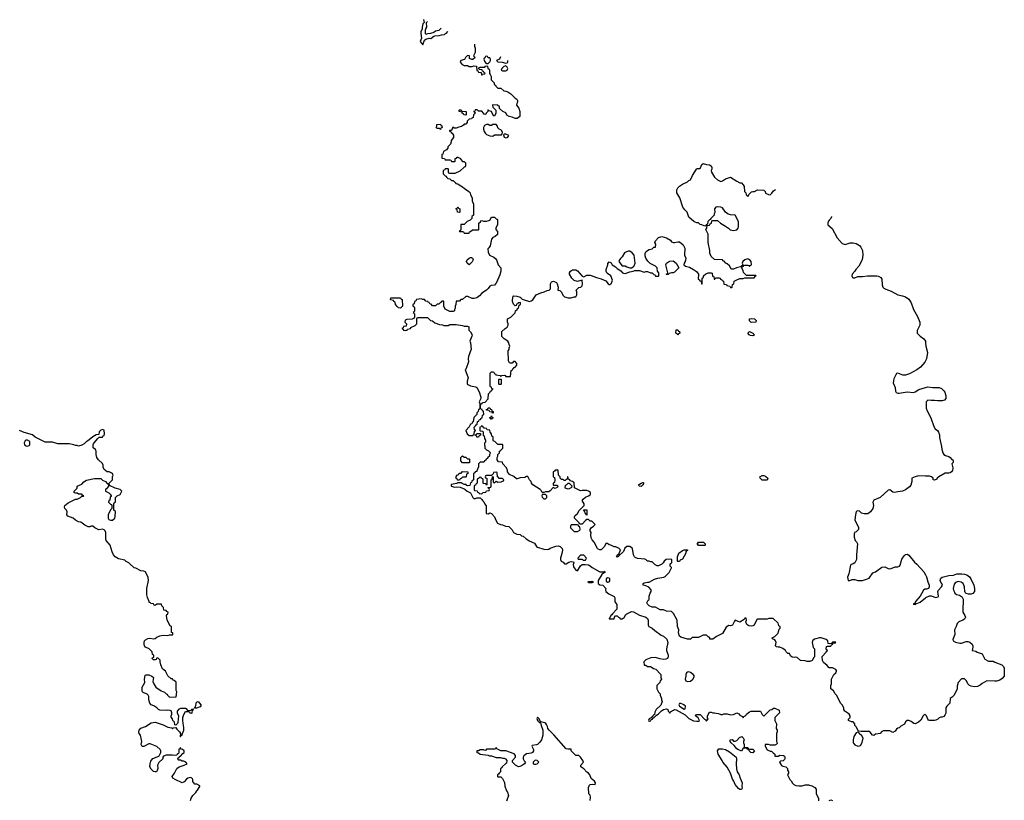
# Model space of a CAD drawing. Header units: inches. Extents: x 1980008 to 2252673, y 74414 to 260562.
# Tile 157 of 228: x 2148631 to 2160988, y 225611 to 235404. Entities that reach past the tile are written whole.
import ezdxf

# ---------------------------------------------------------------- set-up
doc = ezdxf.new("R2010")
doc.units = ezdxf.units.IN
doc.header["$MEASUREMENT"] = 0
for name, color, linetype in [('C1242', 7, 'Continuous'), ('C1243', 7, 'Continuous'), ('C1252', 7, 'Continuous'), ('C1253', 7, 'Continuous'), ('C1262', 7, 'Continuous'), ('C1263', 7, 'Continuous')]:
    doc.layers.add(name, color=color, linetype=linetype)

msp = doc.modelspace()

# ---------------------------------------------------------------- linework, layer by layer
at = {"layer": 'C1242', "color": 5, "elevation": 60}
msp.add_lwpolyline([(2150000, 228588), (2149966, 228606), (2149950, 228622), (2149870, 228641), (2149830, 228665), (2149810, 228692), (2149791, 228730), (2149766, 228810), (2149718, 228870), (2149712, 228890), (2149711, 228970), (2149702, 228990), (2149690, 229002), (2149670, 229011), (2149625, 229005), (2149574, 229030), (2149550, 229052), (2149528, 229052), (2149510, 229042), (2149490, 229042), (2149450, 229062), (2149399, 229099), (2149370, 229106), (2149330, 229126), (2149302, 229150), (2149234, 229174), (2149221, 229190), (2149225, 229230), (2149218, 229250), (2149198, 229270), (2149191, 229290), (2149198, 229310), (2149237, 229343), (2149330, 229389), (2149354, 229390), (2149394, 229410), (2149410, 229426), (2149430, 229426), (2149434, 229430), (2149418, 229438), (2149411, 229451), (2149370, 229452), (2149350, 229462), (2149330, 229462), (2149314, 229470), (2149314, 229490), (2149352, 229528), (2149354, 229550), (2149410, 229578), (2149435, 229605), (2149470, 229629), (2149570, 229648), (2149647, 229647), (2149668, 229628), (2149706, 229610), (2149727, 229587), (2149742, 229582), (2149746, 229550), (2149720, 229520), (2149706, 229510), (2149706, 229490), (2149750, 229468), (2149768, 229450), (2149778, 229430), (2149778, 229422), (2149768, 229412), (2149762, 229378), (2149748, 229370), (2149746, 229350), (2149770, 229326), (2149782, 229322), (2149786, 229310), (2149786, 229270), (2149770, 229254), (2149741, 229190), (2149741, 229150), (2149750, 229135), (2149770, 229124), (2149794, 229126), (2149825, 229150), (2149831, 229170), (2149832, 229232), (2149814, 229250), (2149814, 229330), (2149818, 229342), (2149834, 229350), (2149834, 229410), (2149854, 229430), (2149890, 229446), (2149911, 229490), (2149890, 229511), (2149830, 229526), (2149758, 229558), (2149754, 229590), (2149794, 229630), (2149794, 229670), (2149802, 229690), (2149800, 229700), (2149794, 229710), (2149754, 229730), (2149730, 229732), (2149710, 229742), (2149690, 229762), (2149678, 229790), (2149677, 229817), (2149670, 229834), (2149620, 229880), (2149598, 229910), (2149591, 229950), (2149591, 229991), (2149587, 230000)], dxfattribs=at)
at = {"layer": 'C1243', "color": 5, "elevation": 60}
msp.add_lwpolyline([(2149587, 230000), (2149582, 230010), (2149552, 230032), (2149551, 230070), (2149557, 230083), (2149564, 230096), (2149610, 230148), (2149630, 230166), (2149672, 230168), (2149678, 230182), (2149690, 230186), (2149694, 230210), (2149690, 230254), (2149670, 230262), (2149650, 230254), (2149630, 230234), (2149622, 230198), (2149590, 230194), (2149550, 230171), (2149483, 230117), (2149469, 230111), (2149438, 230082), (2149410, 230065), (2149370, 230052), (2149350, 230062), (2149330, 230062), (2149311, 230071), (2149250, 230082), (2149110, 230082), (2149044, 230104), (2148950, 230105), (2148826, 230166), (2148790, 230196), (2148685, 230225), (2148630, 230252)], dxfattribs=at)
msp.add_lwpolyline([(2148730, 230128), (2148710, 230128), (2148700, 230120), (2148685, 230095), (2148692, 230070), (2148710, 230058), (2148730, 230052), (2148750, 230062), (2148758, 230070), (2148758, 230110)], close=True, dxfattribs=at)
at = {"layer": 'C1252', "color": 5, "elevation": 60}
for points in [[(2154507, 230000), (2154516, 229996), (2154536, 229976), (2154536, 229964), (2154526, 229950), (2154526, 229930), (2154507, 229913), (2154502, 229898), (2154486, 229890), (2154482, 229878), (2154466, 229870), (2154462, 229858), (2154450, 229854), (2154410, 229854), (2154388, 229832), (2154387, 229793), (2154366, 229746), (2154366, 229734), (2154348, 229732), (2154342, 229718), (2154326, 229710), (2154326, 229630), (2154307, 229613), (2154302, 229598), (2154287, 229593), (2154282, 229558), (2154250, 229554), (2154238, 229558), (2154233, 229573), (2154210, 229574), (2154184, 229584), (2154170, 229594), (2154130, 229594), (2154116, 229584), (2154047, 229573), (2154046, 229550), (2154090, 229538), (2154110, 229542), (2154160, 229540), (2154216, 229516), (2154246, 229490), (2154288, 229468), (2154318, 229410), (2154330, 229398), (2154350, 229398), (2154370, 229406), (2154410, 229406), (2154430, 229386), (2154438, 229370), (2154455, 229355), (2154470, 229326), (2154487, 229307), (2154487, 229207), (2154510, 229206), (2154530, 229218), (2154550, 229208), (2154590, 229166), (2154605, 229125), (2154629, 229089), (2154666, 229070), (2154690, 229068), (2154728, 229048), (2154770, 229046), (2154810, 229006), (2154829, 228969), (2154868, 228948), (2154910, 228946), (2154928, 228928), (2154950, 228926), (2154989, 228889), (2155010, 228878), (2155024, 228864), (2155090, 228838), (2155116, 228796), (2155128, 228788), (2155210, 228762), (2155250, 228758), (2155270, 228762), (2155290, 228775), (2155360, 228800), (2155390, 228802), (2155414, 228794), (2155438, 228770), (2155442, 228750), (2155435, 228705), (2155418, 228650), (2155418, 228630), (2155426, 228610), (2155450, 228598), (2155470, 228578), (2155490, 228578), (2155522, 228598), (2155550, 228608), (2155582, 228602), (2155586, 228590), (2155578, 228570), (2155580, 228540), (2155610, 228498), (2155631, 228489), (2155667, 228553), (2155690, 228569), (2155729, 228569), (2155770, 228564), (2155790, 228554), (2155815, 228530), (2155910, 228477), (2155945, 228475), (2155962, 228478), (2155970, 228486), (2155976, 228476), (2155975, 228470), (2155958, 228462), (2155938, 228442), (2155889, 228370), (2155889, 228330), (2155910, 228314), (2155950, 228308), (2155988, 228270), (2155982, 228250), (2155988, 228230), (2156023, 228203), (2156090, 228166), (2156098, 228150), (2156100, 228100), (2156127, 228067), (2156126, 228010), (2156070, 227952), (2156062, 227938), (2156048, 227930), (2156038, 227902), (2156028, 227890), (2156030, 227886), (2156093, 227887), (2156094, 227910), (2156110, 227926), (2156130, 227926), (2156147, 227907), (2156162, 227902), (2156168, 227888), (2156190, 227888), (2156217, 227903), (2156240, 227940), (2156251, 227949), (2156310, 227978), (2156336, 227976), (2156410, 227935), (2156490, 227908), (2156508, 227890), (2156518, 227870), (2156518, 227810), (2156526, 227790), (2156570, 227769), (2156600, 227740), (2156683, 227683), (2156709, 227670), (2156752, 227632), (2156765, 227590), (2156749, 227510), (2156749, 227490), (2156769, 227430), (2156769, 227410), (2156759, 227390), (2156740, 227380), (2156710, 227377), (2156665, 227385), (2156610, 227402), (2156550, 227398), (2156490, 227374), (2156466, 227350), (2156467, 227307), (2156490, 227306), (2156508, 227288), (2156548, 227288), (2156570, 227278), (2156585, 227265), (2156614, 227254), (2156675, 227195), (2156678, 227190), (2156678, 227150), (2156686, 227130), (2156682, 227118), (2156668, 227112), (2156666, 227090), (2156628, 227052), (2156628, 227010), (2156648, 226968), (2156667, 226947), (2156668, 226928), (2156687, 226887), (2156687, 226873), (2156695, 226850), (2156676, 226804), (2156618, 226750), (2156603, 226717), (2156596, 226684), (2156583, 226677), (2156576, 226664), (2156570, 226662), (2156556, 226644), (2156529, 226631), (2156522, 226610), (2156525, 226605), (2156530, 226602), (2156550, 226609), (2156557, 226623), (2156571, 226630), (2156578, 226642), (2156592, 226650), (2156621, 226679), (2156642, 226690), (2156686, 226734), (2156710, 226749), (2156750, 226758), (2156766, 226750), (2156768, 226728), (2156782, 226722), (2156790, 226706), (2156798, 226722), (2156837, 226743), (2156850, 226749), (2156870, 226744), (2156983, 226683), (2157030, 226639), (2157089, 226609), (2157130, 226602), (2157150, 226602), (2157162, 226610), (2157144, 226644), (2157114, 226670), (2157118, 226682), (2157130, 226686), (2157170, 226686), (2157227, 226627), (2157242, 226622), (2157246, 226606), (2157250, 226606), (2157258, 226622), (2157272, 226628), (2157262, 226642), (2157262, 226670), (2157290, 226718), (2157310, 226718), (2157329, 226709), (2157350, 226709), (2157370, 226702), (2157400, 226700), (2157430, 226686), (2157450, 226686), (2157470, 226695), (2157510, 226695), (2157550, 226682), (2157590, 226688), (2157630, 226708), (2157655, 226695), (2157670, 226678), (2157702, 226662), (2157710, 226646), (2157718, 226662), (2157744, 226676), (2157752, 226690), (2157790, 226722), (2157810, 226729), (2157927, 226727), (2157950, 226686), (2157970, 226668), (2158050, 226746), (2158070, 226748), (2158093, 226767), (2158110, 226768), (2158162, 226742), (2158166, 226710), (2158106, 226650), (2158108, 226610), (2158128, 226570), (2158126, 226510), (2158138, 226490), (2158138, 226470), (2158128, 226450), (2158128, 226350), (2158138, 226330), (2158136, 226324), (2158126, 226310), (2158110, 226302), (2158050, 226302), (2158030, 226312), (2157988, 226312), (2157986, 226290), (2158010, 226246), (2158048, 226228), (2158067, 226227), (2158088, 226208), (2158106, 226190), (2158110, 226166), (2158150, 226166), (2158170, 226178), (2158215, 226175), (2158230, 226166), (2158235, 226150), (2158235, 226130), (2158230, 226122), (2158214, 226106), (2158180, 226100), (2158168, 226090), (2158190, 226048), (2158210, 226038), (2158246, 226030), (2158266, 226010), (2158266, 225990), (2158278, 225970), (2158278, 225950), (2158268, 225930), (2158298, 225870), (2158315, 225855), (2158330, 225826), (2158346, 225810), (2158370, 225798), (2158410, 225794), (2158450, 225794), (2158490, 225804), (2158530, 225804), (2158573, 225793), (2158608, 225770), (2158626, 225750), (2158626, 225690), (2158643, 225663), (2158654, 225634), (2158654, 225606)], [(2160000, 226682), (2159990, 226692), (2159970, 226672), (2159942, 226618), (2159910, 226591), (2159870, 226572), (2159853, 226573), (2159820, 226600), (2159790, 226612), (2159770, 226612), (2159750, 226594), (2159735, 226565), (2159690, 226542), (2159670, 226522), (2159650, 226514), (2159636, 226504), (2159620, 226480), (2159590, 226462), (2159550, 226482), (2159470, 226482), (2159450, 226474), (2159429, 226451), (2159404, 226444), (2159370, 226442), (2159350, 226422), (2159334, 226430), (2159304, 226464), (2159290, 226472), (2159193, 226473), (2159158, 226478), (2159130, 226534), (2159114, 226550), (2159112, 226570), (2159090, 226594), (2159070, 226594), (2159034, 226610), (2159034, 226630), (2159054, 226650), (2159052, 226672), (2159042, 226690), (2159025, 226705), (2158985, 226730), (2158972, 226750), (2158972, 226770), (2158952, 226810), (2158932, 226830), (2158885, 226925), (2158866, 226946), (2158844, 226984), (2158812, 227010), (2158812, 227050), (2158818, 227070), (2158818, 227130), (2158850, 227188), (2158874, 227210), (2158882, 227230), (2158880, 227240), (2158874, 227250), (2158830, 227272), (2158790, 227274), (2158764, 227304), (2158720, 227340), (2158705, 227365), (2158704, 227416), (2158754, 227470), (2158758, 227482), (2158774, 227490), (2158758, 227498), (2158754, 227510), (2158758, 227542), (2158770, 227546), (2158810, 227546), (2158818, 227562), (2158834, 227570), (2158838, 227582), (2158870, 227588), (2158873, 227593), (2158833, 227593), (2158826, 227590), (2158822, 227578), (2158790, 227574), (2158778, 227578), (2158772, 227610), (2158752, 227630), (2158690, 227651), (2158670, 227651), (2158607, 227633), (2158582, 227610), (2158575, 227590), (2158588, 227528), (2158606, 227510), (2158606, 227410), (2158596, 227404), (2158575, 227365), (2158547, 227353), (2158513, 227353), (2158490, 227362), (2158430, 227365), (2158390, 227402), (2158370, 227405), (2158350, 227401), (2158326, 227406), (2158305, 227425), (2158291, 227451), (2158270, 227454), (2158252, 227472), (2158242, 227490), (2158210, 227516), (2158170, 227531), (2158150, 227531), (2158130, 227538), (2158118, 227550), (2158125, 227590), (2158118, 227610), (2158110, 227622), (2158078, 227638), (2158074, 227650), (2158110, 227666), (2158120, 227680), (2158150, 227706), (2158153, 227727), (2158164, 227756), (2158174, 227770), (2158174, 227790), (2158158, 227798), (2158150, 227834), (2158088, 227892), (2158032, 227892), (2158010, 227882), (2157890, 227882), (2157882, 227878), (2157849, 227810), (2157830, 227799), (2157810, 227795), (2157780, 227800), (2157756, 227816), (2157745, 227850), (2157752, 227872), (2157750, 227894), (2157730, 227894), (2157722, 227878), (2157670, 227845), (2157610, 227872), (2157600, 227860), (2157578, 227810), (2157550, 227798), (2157530, 227802), (2157496, 227784), (2157450, 227702), (2157375, 227665), (2157330, 227632), (2157294, 227634), (2157291, 227651), (2157270, 227662), (2157250, 227682), (2157210, 227682), (2157150, 227654), (2157070, 227652), (2157050, 227634), (2157010, 227634), (2156930, 227658), (2156912, 227670), (2156898, 227710), (2156902, 227750), (2156885, 227790), (2156882, 227870), (2156835, 227955), (2156810, 227978), (2156750, 227982), (2156710, 228002), (2156670, 228002), (2156612, 228032), (2156570, 228032), (2156530, 228052), (2156512, 228070), (2156502, 228090), (2156520, 228120), (2156532, 228130), (2156531, 228170), (2156545, 228210), (2156558, 228230), (2156558, 228250), (2156525, 228285), (2156490, 228302), (2156454, 228310), (2156454, 228330), (2156470, 228338), (2156510, 228348), (2156530, 228348), (2156596, 228384), (2156641, 228399), (2156714, 228410), (2156730, 228418), (2156782, 228470), (2156812, 228528), (2156812, 228532), (2156794, 228550), (2156794, 228570), (2156798, 228582), (2156814, 228590), (2156814, 228630), (2156790, 228638), (2156746, 228630), (2156718, 228610), (2156708, 228590), (2156690, 228572), (2156650, 228552), (2156630, 228552), (2156605, 228565), (2156570, 228602), (2156550, 228602), (2156530, 228612), (2156510, 228612), (2156491, 228631), (2156475, 228635), (2156385, 228645), (2156357, 228657), (2156346, 228666), (2156336, 228690), (2156322, 228770), (2156290, 228794), (2156250, 228794), (2156227, 228773), (2156210, 228734), (2156146, 228674), (2156146, 228670), (2156130, 228662), (2156122, 228670), (2156130, 228686), (2156154, 228706), (2156173, 228753), (2156154, 228770), (2156114, 228790), (2156090, 228792), (2156050, 228812), (2156030, 228814), (2156010, 228834), (2155987, 228833), (2155970, 228794), (2155930, 228754), (2155910, 228754), (2155890, 228762), (2155882, 228770), (2155842, 228850), (2155817, 228877), (2155805, 228905), (2155800, 228940), (2155802, 228970), (2155792, 228990), (2155792, 229010), (2155802, 229030), (2155834, 229050), (2155852, 229070), (2155811, 229111), (2155790, 229114), (2155770, 229134), (2155750, 229134), (2155730, 229122), (2155690, 229074), (2155670, 229074), (2155658, 229078), (2155653, 229093), (2155592, 229150), (2155592, 229170), (2155600, 229180), (2155631, 229209), (2155652, 229248), (2155714, 229310), (2155714, 229330), (2155692, 229370), (2155702, 229390), (2155730, 229415), (2155770, 229429), (2155790, 229442), (2155796, 229450), (2155793, 229473), (2155771, 229491), (2155750, 229496), (2155690, 229498), (2155670, 229492), (2155594, 229530), (2155590, 229594), (2155570, 229612), (2155538, 229618), (2155534, 229630), (2155518, 229638), (2155512, 229672), (2155506, 229670), (2155502, 229638), (2155487, 229633), (2155478, 229622), (2155464, 229624), (2155450, 229634), (2155430, 229634), (2155414, 229650), (2155414, 229670), (2155394, 229690), (2155390, 229754), (2155350, 229754), (2155342, 229738), (2155326, 229730), (2155326, 229670), (2155342, 229662), (2155348, 229630), (2155342, 229598), (2155326, 229590), (2155326, 229570), (2155330, 229566), (2155370, 229566), (2155382, 229562), (2155386, 229550), (2155382, 229538), (2155350, 229522), (2155327, 229533), (2155290, 229492), (2155270, 229482), (2155230, 229482), (2155210, 229474), (2155190, 229474), (2155177, 229497), (2155162, 229510), (2155072, 229570), (2155054, 229590), (2155052, 229610), (2155031, 229631), (2155010, 229674), (2154990, 229672), (2154970, 229662), (2154910, 229658), (2154876, 229644), (2154864, 229644), (2154831, 229671), (2154780, 229700), (2154754, 229730), (2154752, 229750), (2154740, 229780), (2154694, 229830), (2154690, 229852), (2154638, 229858), (2154624, 229884), (2154622, 229910), (2154631, 229929), (2154632, 229950), (2154652, 229970), (2154654, 229990), (2154664, 230000)], [(2160000, 229678), (2159910, 229681), (2159868, 229670), (2159828, 229650), (2159828, 229610), (2159814, 229566), (2159797, 229543), (2159750, 229506), (2159712, 229488), (2159650, 229481), (2159610, 229471), (2159590, 229475), (2159550, 229506), (2159530, 229503), (2159429, 229411), (2159350, 229374), (2159338, 229350), (2159346, 229310), (2159339, 229270), (2159310, 229231), (2159274, 229206), (2159230, 229205), (2159195, 229215), (2159170, 229238), (2159150, 229242), (2159130, 229234), (2159119, 229190), (2159114, 229130), (2159119, 229110), (2159156, 229036), (2159157, 229010), (2159130, 228978), (2159109, 228970), (2159102, 228950), (2159102, 228910), (2159118, 228870), (2159135, 228855), (2159146, 228830), (2159133, 228690), (2159133, 228630), (2159110, 228591), (2159090, 228578), (2159066, 228570), (2159058, 228562), (2159035, 228450), (2159022, 228410), (2159028, 228370), (2159050, 228368), (2159080, 228380), (2159110, 228382), (2159150, 228369), (2159209, 228369), (2159271, 228389), (2159290, 228398), (2159337, 228463), (2159370, 228479), (2159450, 228535), (2159490, 228538), (2159530, 228518), (2159550, 228515), (2159570, 228518), (2159620, 228540), (2159650, 228538), (2159671, 228549), (2159680, 228560), (2159702, 228638), (2159730, 228678), (2159750, 228695), (2159770, 228698), (2159790, 228688), (2159859, 228599), (2159890, 228573), (2159979, 228479), (2160000, 228439)], [(2150774, 225610), (2150784, 225636), (2150802, 225670), (2150842, 225710), (2150852, 225728), (2150864, 225736), (2150890, 225786), (2150890, 225794), (2150852, 225812), (2150830, 225814), (2150805, 225845), (2150805, 225870), (2150800, 225880), (2150792, 225890), (2150776, 225896), (2150742, 225890), (2150724, 225876), (2150697, 225843), (2150670, 225832), (2150582, 225870), (2150552, 225890), (2150545, 225910), (2150572, 225950), (2150602, 226010), (2150631, 226029), (2150694, 226050), (2150734, 226070), (2150714, 226090), (2150690, 226102), (2150670, 226102), (2150650, 226114), (2150630, 226114), (2150614, 226130), (2150618, 226142), (2150633, 226147), (2150638, 226162), (2150650, 226166), (2150680, 226200), (2150694, 226210), (2150694, 226230), (2150674, 226250), (2150654, 226254), (2150654, 226266), (2150646, 226274), (2150642, 226258), (2150628, 226252), (2150627, 226213), (2150622, 226198), (2150606, 226190), (2150602, 226178), (2150570, 226172), (2150550, 226178), (2150470, 226178), (2150436, 226164), (2150428, 226152), (2150428, 226130), (2150375, 226085), (2150362, 226050), (2150365, 226010), (2150357, 225983), (2150346, 225970), (2150330, 225967), (2150310, 225971), (2150280, 226000), (2150262, 226030), (2150267, 226070), (2150278, 226102), (2150284, 226116), (2150303, 226137), (2150376, 226164), (2150382, 226170), (2150402, 226210), (2150402, 226230), (2150392, 226250), (2150350, 226285), (2150270, 226318), (2150250, 226318), (2150190, 226287), (2150167, 226287), (2150156, 226310), (2150163, 226350), (2150161, 226370), (2150146, 226426), (2150131, 226451), (2150128, 226468), (2150131, 226490), (2150150, 226517), (2150210, 226535), (2150279, 226581), (2150330, 226593), (2150430, 226558), (2150488, 226528), (2150542, 226522), (2150550, 226506), (2150558, 226522), (2150590, 226526), (2150603, 226503), (2150638, 226470), (2150648, 226450), (2150646, 226410), (2150650, 226406), (2150658, 226422), (2150670, 226426), (2150672, 226450), (2150692, 226490), (2150692, 226530), (2150685, 226545), (2150678, 226610), (2150678, 226650), (2150690, 226686), (2150710, 226726), (2150750, 226726), (2150762, 226722), (2150767, 226707), (2150790, 226706), (2150794, 226710), (2150798, 226742), (2150814, 226750), (2150814, 226754), (2150792, 226752), (2150786, 226750), (2150782, 226738), (2150750, 226734), (2150738, 226738), (2150734, 226750), (2150710, 226762), (2150650, 226763), (2150626, 226754), (2150609, 226730), (2150609, 226710), (2150624, 226670), (2150615, 226585), (2150610, 226574), (2150590, 226554), (2150578, 226558), (2150574, 226590), (2150554, 226610), (2150550, 226634), (2150533, 226653), (2150532, 226670), (2150541, 226690), (2150541, 226710), (2150530, 226732), (2150519, 226739), (2150490, 226743), (2150470, 226739), (2150390, 226741), (2150372, 226750), (2150351, 226771), (2150315, 226795), (2150282, 226810), (2150262, 226830), (2150251, 226870), (2150251, 226911), (2150242, 226930), (2150230, 226942), (2150182, 226962), (2150170, 226972), (2150166, 226986), (2150168, 227032), (2150202, 227090), (2150198, 227130), (2150204, 227176), (2150210, 227186), (2150250, 227186), (2150290, 227168), (2150308, 227150), (2150303, 227103), (2150315, 227070), (2150338, 227030), (2150406, 226986), (2150449, 226969), (2150470, 226946), (2150482, 226942), (2150486, 226930), (2150510, 226906), (2150594, 226910), (2150602, 226970), (2150594, 226990), (2150593, 227093), (2150570, 227114), (2150558, 227118), (2150550, 227134), (2150530, 227134), (2150490, 227174), (2150462, 227230), (2150442, 227242), (2150422, 227262), (2150402, 227310), (2150392, 227350), (2150392, 227370), (2150370, 227394), (2150347, 227393), (2150342, 227378), (2150330, 227374), (2150310, 227374), (2150294, 227390), (2150298, 227402), (2150313, 227407), (2150314, 227430), (2150298, 227438), (2150292, 227472), (2150254, 227510), (2150210, 227531), (2150196, 227550), (2150191, 227570), (2150191, 227590), (2150199, 227610), (2150210, 227624), (2150238, 227642), (2150265, 227645), (2150310, 227638), (2150330, 227642), (2150350, 227658), (2150390, 227675), (2150430, 227682), (2150490, 227678), (2150510, 227686), (2150550, 227686), (2150554, 227690), (2150553, 227713), (2150538, 227718), (2150534, 227730), (2150534, 227790), (2150518, 227798), (2150482, 227870), (2150474, 227930), (2150478, 227942), (2150492, 227948), (2150494, 227970), (2150478, 227978), (2150470, 227994), (2150438, 227998), (2150434, 228030), (2150414, 228050), (2150410, 228072), (2150350, 228072), (2150330, 228054), (2150318, 228058), (2150310, 228074), (2150278, 228078), (2150274, 228090), (2150254, 228094), (2150254, 228106), (2150234, 228154), (2150227, 228190), (2150225, 228270), (2150246, 228370), (2150245, 228405), (2150210, 228478), (2150190, 228486), (2150150, 228491), (2150090, 228521), (2150067, 228527), (2150010, 228582), (2150000, 228588)], [(2160000, 228260), (2159990, 228259), (2159974, 228246), (2159930, 228171), (2159878, 228110), (2159862, 228078), (2159846, 228070), (2159870, 228068), (2159882, 228078), (2159890, 228078), (2159930, 228098), (2160000, 228151)], [(2155792, 225608), (2155794, 225650), (2155790, 225674), (2155773, 225693), (2155771, 225770), (2155781, 225799), (2155791, 225809), (2155814, 225814), (2155852, 225808), (2155858, 225830), (2155845, 225850), (2155804, 225884), (2155785, 225930), (2155771, 225951), (2155750, 225965), (2155710, 226005), (2155672, 226030), (2155672, 226050), (2155705, 226090), (2155698, 226110), (2155670, 226152), (2155650, 226174), (2155610, 226174), (2155554, 226230), (2155550, 226254), (2155510, 226252), (2155490, 226258), (2155333, 226433), (2155275, 226490), (2155261, 226510), (2155255, 226535), (2155242, 226562), (2155233, 226573), (2155222, 226582), (2155170, 226594), (2155162, 226602), (2155151, 226631), (2155130, 226652), (2155122, 226638), (2155129, 226610), (2155142, 226602), (2155150, 226589), (2155167, 226587), (2155174, 226550), (2155197, 226490), (2155195, 226430), (2155178, 226370), (2155160, 226340), (2155130, 226312), (2155115, 226305), (2155062, 226298), (2155058, 226290), (2155078, 226250), (2155078, 226230), (2155068, 226212), (2155050, 226202), (2154990, 226192), (2154958, 226170), (2154948, 226150), (2154949, 226130), (2154964, 226104), (2154978, 226090), (2154968, 226070), (2154930, 226042), (2154907, 226033), (2154890, 226032), (2154852, 226052), (2154814, 226090), (2154814, 226110), (2154852, 226150), (2154852, 226172), (2154835, 226195), (2154730, 226232), (2154670, 226232), (2154618, 226258), (2154610, 226274), (2154602, 226258), (2154590, 226254), (2154490, 226254), (2154482, 226238), (2154470, 226234), (2154450, 226242), (2154410, 226242), (2154390, 226232), (2154366, 226230), (2154366, 226210), (2154390, 226208), (2154410, 226189), (2154510, 226178), (2154529, 226169), (2154553, 226167), (2154609, 226149), (2154667, 226147), (2154690, 226138), (2154710, 226138), (2154726, 226130), (2154746, 226110), (2154742, 226078), (2154730, 226074), (2154686, 226030), (2154682, 226018), (2154666, 226010), (2154666, 225970), (2154647, 225953), (2154642, 225938), (2154626, 225930), (2154626, 225910), (2154630, 225906), (2154670, 225906), (2154690, 225886), (2154716, 225836), (2154718, 225790), (2154742, 225730), (2154753, 225713), (2154764, 225670), (2154741, 225599)], [(2158790, 225608), (2158810, 225615), (2158830, 225608)]]:
    msp.add_lwpolyline(points, dxfattribs=at)
for points in [[(2154210, 229914), (2154230, 229914), (2154250, 229894), (2154270, 229894), (2154274, 229890), (2154274, 229850), (2154270, 229846), (2154190, 229846), (2154168, 229868), (2154168, 229912), (2154190, 229934)], [(2154150, 229626), (2154127, 229627), (2154122, 229642), (2154110, 229646), (2154107, 229673), (2154127, 229693), (2154142, 229698), (2154147, 229713), (2154170, 229714), (2154190, 229734), (2154253, 229733), (2154254, 229710), (2154238, 229702), (2154234, 229670), (2154230, 229666), (2154190, 229666), (2154170, 229646), (2154158, 229642)], [(2154610, 229726), (2154578, 229722), (2154573, 229707), (2154554, 229686), (2154490, 229686), (2154478, 229682), (2154474, 229670), (2154478, 229658), (2154494, 229650), (2154494, 229570), (2154490, 229566), (2154482, 229582), (2154450, 229586), (2154446, 229590), (2154446, 229630), (2154442, 229642), (2154427, 229647), (2154422, 229662), (2154410, 229666), (2154398, 229662), (2154393, 229647), (2154378, 229642), (2154374, 229630), (2154374, 229590), (2154358, 229582), (2154350, 229566), (2154338, 229562), (2154334, 229550), (2154334, 229510), (2154338, 229498), (2154373, 229493), (2154378, 229478), (2154393, 229473), (2154398, 229458), (2154430, 229454), (2154448, 229472), (2154482, 229478), (2154490, 229494), (2154522, 229498), (2154526, 229510), (2154522, 229522), (2154506, 229530), (2154510, 229534), (2154542, 229538), (2154546, 229550), (2154546, 229630), (2154562, 229638), (2154566, 229674), (2154574, 229670), (2154574, 229610), (2154578, 229598), (2154590, 229594), (2154610, 229614), (2154630, 229602), (2154675, 229605), (2154702, 229618), (2154706, 229630), (2154690, 229646), (2154650, 229646), (2154642, 229662), (2154627, 229667), (2154622, 229722)], [(2158010, 229629), (2157949, 229629), (2157922, 229650), (2157918, 229670), (2157950, 229685), (2157970, 229685), (2157990, 229678), (2158022, 229650)], [(2155530, 229586), (2155510, 229586), (2155490, 229566), (2155478, 229562), (2155474, 229530), (2155510, 229518), (2155530, 229522), (2155562, 229538), (2155566, 229550)], [(2156430, 229549), (2156406, 229550), (2156398, 229570), (2156430, 229591), (2156450, 229598), (2156456, 229596), (2156462, 229590), (2156452, 229570)], [(2155230, 229446), (2155190, 229446), (2155182, 229430), (2155190, 229414), (2155210, 229394), (2155230, 229394), (2155246, 229410), (2155246, 229430)], [(2155750, 229186), (2155742, 229202), (2155730, 229206), (2155718, 229238), (2155707, 229253), (2155750, 229254)], [(2155627, 229067), (2155550, 229066), (2155542, 229050), (2155542, 229030), (2155590, 228985), (2155630, 228982), (2155662, 228998), (2155666, 229010), (2155662, 229042), (2155646, 229050), (2155642, 229062)], [(2156890, 228606), (2156886, 228610), (2156887, 228667), (2156904, 228710), (2156950, 228745), (2156972, 228752), (2157013, 228753), (2157010, 228746), (2156998, 228742), (2156992, 228728), (2156991, 228710), (2156950, 228638), (2156918, 228622), (2156910, 228608)], [(2157150, 228808), (2157142, 228822), (2157128, 228830), (2157142, 228838), (2157149, 228851), (2157211, 228851), (2157234, 228830), (2157234, 228810), (2157230, 228808)], [(2155710, 228686), (2155670, 228686), (2155634, 228650), (2155638, 228638), (2155650, 228634), (2155690, 228634), (2155704, 228624), (2155730, 228622), (2155746, 228650)], [(2156010, 228401), (2155991, 228390), (2155990, 228362), (2156010, 228347), (2156029, 228351), (2156037, 228363), (2156039, 228390), (2156030, 228399)], [(2155770, 228338), (2155764, 228350), (2155770, 228356), (2155810, 228362), (2155830, 228352), (2155830, 228349), (2155810, 228338)], [(2157030, 227223), (2157010, 227219), (2156999, 227210), (2156991, 227190), (2156991, 227170), (2156981, 227130), (2156992, 227110), (2157010, 227101), (2157050, 227106), (2157078, 227130), (2157098, 227170), (2157082, 227190), (2157050, 227216)], [(2150826, 226766), (2150826, 226770), (2150836, 226784), (2150850, 226842), (2150870, 226852), (2150905, 226810), (2150904, 226796), (2150896, 226784), (2150850, 226768)], [(2156930, 226826), (2156910, 226826), (2156902, 226810), (2156912, 226790), (2156970, 226754), (2156982, 226758), (2156986, 226790), (2156966, 226810), (2156950, 226818)], [(2157830, 226208), (2157808, 226210), (2157786, 226230), (2157782, 226242), (2157766, 226250), (2157762, 226262), (2157750, 226266), (2157710, 226266), (2157690, 226226), (2157675, 226235), (2157650, 226242), (2157630, 226255), (2157597, 226297), (2157558, 226330), (2157548, 226350), (2157546, 226370), (2157572, 226372), (2157590, 226354), (2157610, 226354), (2157630, 226362), (2157663, 226397), (2157692, 226412), (2157710, 226394), (2157722, 226370), (2157714, 226350), (2157714, 226330), (2157722, 226310), (2157722, 226282), (2157730, 226274), (2157770, 226272), (2157778, 226258), (2157793, 226253), (2157831, 226251), (2157852, 226230)], [(2159150, 226466), (2159130, 226458), (2159101, 226410), (2159091, 226370), (2159091, 226331), (2159110, 226306), (2159150, 226292), (2159170, 226294), (2159182, 226298), (2159204, 226336), (2159218, 226390), (2159200, 226420), (2159166, 226450), (2159162, 226462)], [(2157690, 225746), (2157668, 225748), (2157650, 225758), (2157609, 225809), (2157594, 225850), (2157578, 225878), (2157553, 225950), (2157510, 226028), (2157455, 226090), (2157449, 226110), (2157395, 226190), (2157388, 226230), (2157395, 226245), (2157405, 226255), (2157450, 226256), (2157490, 226247), (2157538, 226218), (2157622, 226150), (2157626, 226130), (2157622, 226070), (2157626, 226006), (2157637, 225970), (2157661, 225930), (2157671, 225890), (2157699, 225830), (2157695, 225790), (2157698, 225762)], [(2155110, 226115), (2155094, 226110), (2155074, 226090), (2155074, 226070), (2155090, 226065), (2155110, 226066), (2155126, 226070), (2155146, 226090), (2155126, 226110)]]:
    msp.add_lwpolyline(points, close=True, dxfattribs=at)
at = {"layer": 'C1253', "color": 5, "elevation": 60}
for points in [[(2153698, 235404), (2153705, 235370), (2153689, 235350), (2153681, 235310), (2153681, 235290), (2153667, 235250), (2153664, 235230), (2153675, 235170), (2153658, 235130), (2153690, 235089), (2153713, 235147), (2153730, 235161), (2153770, 235173), (2153791, 235169), (2153830, 235198), (2153840, 235200), (2153896, 235204), (2153926, 235214), (2153964, 235216), (2153974, 235230), (2153986, 235234), (2153998, 235250), (2154005, 235256)], [(2153922, 235296), (2153890, 235266), (2153850, 235261), (2153830, 235245), (2153786, 235230), (2153750, 235227), (2153730, 235218), (2153723, 235230), (2153723, 235277), (2153726, 235290), (2153739, 235310), (2153738, 235370), (2153748, 235380)], [(2154338, 235095), (2154338, 235070), (2154347, 235047), (2154348, 234990), (2154326, 234950), (2154346, 234930), (2154316, 234904), (2154304, 234904), (2154278, 234918), (2154274, 234950), (2154250, 234954), (2154226, 234930), (2154215, 234905), (2154169, 234891), (2154158, 234870), (2154183, 234843), (2154210, 234828), (2154250, 234828), (2154270, 234818), (2154310, 234818), (2154330, 234826), (2154362, 234822), (2154370, 234766), (2154382, 234762), (2154390, 234746), (2154422, 234742), (2154426, 234710), (2154430, 234706), (2154438, 234722), (2154470, 234726), (2154474, 234730), (2154458, 234738), (2154453, 234753), (2154438, 234758), (2154433, 234773), (2154398, 234778), (2154394, 234790), (2154398, 234802), (2154410, 234806), (2154470, 234806), (2154478, 234822), (2154490, 234826), (2154502, 234822), (2154506, 234790), (2154522, 234782), (2154526, 234770), (2154526, 234730), (2154536, 234716), (2154546, 234690), (2154546, 234650), (2154586, 234610), (2154586, 234590), (2154602, 234582), (2154606, 234570), (2154630, 234546), (2154670, 234546), (2154706, 234510), (2154730, 234509), (2154758, 234498), (2154793, 234473), (2154843, 234423), (2154870, 234406), (2154878, 234390), (2154878, 234370), (2154868, 234352), (2154866, 234330), (2154894, 234294), (2154908, 234250), (2154906, 234190), (2154876, 234164), (2154850, 234162), (2154810, 234182), (2154774, 234190), (2154745, 234205), (2154730, 234234), (2154694, 234250), (2154654, 234290), (2154652, 234312), (2154627, 234333), (2154570, 234334), (2154566, 234330), (2154567, 234307), (2154607, 234267), (2154608, 234230), (2154590, 234194), (2154578, 234198), (2154553, 234253), (2154522, 234262), (2154510, 234274), (2154506, 234270), (2154506, 234250), (2154487, 234233), (2154482, 234218), (2154470, 234214), (2154458, 234218), (2154453, 234233), (2154430, 234254), (2154390, 234254), (2154372, 234272), (2154348, 234272), (2154342, 234258), (2154326, 234250), (2154342, 234242), (2154346, 234230), (2154326, 234210), (2154322, 234178), (2154306, 234170), (2154302, 234158), (2154270, 234154), (2154248, 234132), (2154247, 234113), (2154230, 234094), (2154210, 234092), (2154200, 234080), (2154176, 234064), (2154143, 234057), (2154110, 234042), (2154084, 234044), (2154066, 234054), (2154050, 234014), (2154027, 234013), (2154027, 234007), (2154042, 234002), (2154046, 233990), (2154060, 233980), (2154076, 233956), (2154076, 233924), (2154046, 233890), (2154046, 233870), (2154036, 233844), (2154006, 233810), (2154006, 233790), (2153986, 233770), (2153949, 233751), (2153942, 233718), (2153930, 233714), (2153927, 233707), (2153930, 233666), (2153962, 233662), (2153970, 233646), (2154030, 233646), (2154042, 233642), (2154050, 233626), (2154090, 233626), (2154094, 233630), (2154098, 233662), (2154113, 233667), (2154122, 233678), (2154130, 233678), (2154162, 233662), (2154166, 233650), (2154190, 233626), (2154210, 233626), (2154226, 233610), (2154226, 233570), (2154222, 233558), (2154210, 233554), (2154156, 233504), (2154090, 233474), (2154030, 233474), (2154018, 233478), (2154014, 233490), (2154014, 233530), (2154010, 233534), (2153970, 233534), (2153962, 233518), (2153946, 233510), (2153946, 233470), (2153970, 233446), (2153982, 233442), (2153986, 233430), (2154006, 233410), (2154030, 233406), (2154050, 233386), (2154070, 233386), (2154090, 233366), (2154102, 233362), (2154106, 233350), (2154130, 233346), (2154146, 233330), (2154190, 233308), (2154209, 233289), (2154266, 233250), (2154286, 233230), (2154288, 233208), (2154308, 233170), (2154308, 233130), (2154326, 233090), (2154326, 232950), (2154307, 232933), (2154306, 232910), (2154286, 232890), (2154247, 232873), (2154210, 232834), (2154167, 232833), (2154166, 232770), (2154162, 232758), (2154146, 232750), (2154150, 232746), (2154190, 232746), (2154202, 232742), (2154210, 232726), (2154270, 232726), (2154278, 232742), (2154290, 232746), (2154313, 232767), (2154390, 232766), (2154394, 232770), (2154394, 232850), (2154413, 232867), (2154418, 232882), (2154430, 232886), (2154450, 232878), (2154490, 232878), (2154517, 232883), (2154531, 232889), (2154550, 232926), (2154590, 232926), (2154610, 232906), (2154622, 232902), (2154627, 232887), (2154628, 232830), (2154608, 232792), (2154606, 232770), (2154627, 232747), (2154628, 232710), (2154598, 232682), (2154569, 232671), (2154550, 232652), (2154535, 232565), (2154520, 232540), (2154508, 232530), (2154509, 232489), (2154526, 232450), (2154583, 232423), (2154605, 232405), (2154615, 232390), (2154635, 232330), (2154668, 232290), (2154669, 232250), (2154656, 232204), (2154613, 232107), (2154590, 232072), (2154549, 232071), (2154530, 232062), (2154509, 232030), (2154490, 232011), (2154430, 231971), (2154401, 231939), (2154370, 231916), (2154335, 231905), (2154310, 231905), (2154254, 231930), (2154230, 231932), (2154190, 231894), (2154168, 231892), (2154150, 231874), (2154107, 231873), (2154106, 231830), (2154098, 231810), (2154096, 231784), (2154086, 231770), (2154086, 231750), (2154070, 231742), (2154030, 231742), (2153970, 231774), (2153954, 231810), (2153954, 231870), (2153950, 231874), (2153930, 231874), (2153922, 231858), (2153910, 231854), (2153890, 231834), (2153870, 231834), (2153850, 231814), (2153810, 231814), (2153793, 231833), (2153778, 231838), (2153770, 231854), (2153758, 231858), (2153754, 231870), (2153730, 231874), (2153710, 231892), (2153690, 231892), (2153670, 231902), (2153610, 231894), (2153602, 231878), (2153586, 231870), (2153582, 231838), (2153566, 231830), (2153566, 231810), (2153582, 231802), (2153586, 231790), (2153586, 231750), (2153582, 231738), (2153568, 231730), (2153582, 231722), (2153586, 231710), (2153586, 231670), (2153582, 231658), (2153555, 231645), (2153490, 231642), (2153467, 231633), (2153466, 231610), (2153486, 231590), (2153482, 231558), (2153447, 231553), (2153442, 231538), (2153426, 231530), (2153442, 231522), (2153447, 231507), (2153470, 231506), (2153492, 231508), (2153498, 231522), (2153534, 231530), (2153538, 231542), (2153592, 231568), (2153613, 231587), (2153614, 231650), (2153618, 231662), (2153630, 231666), (2153750, 231666), (2153786, 231630), (2153810, 231626), (2153840, 231600), (2153900, 231580), (2153936, 231576), (2153953, 231567), (2154007, 231567), (2154030, 231578), (2154110, 231578), (2154190, 231568), (2154210, 231558), (2154250, 231558), (2154266, 231550), (2154268, 231508), (2154290, 231486), (2154308, 231450), (2154307, 231433), (2154282, 231370), (2154289, 231350), (2154295, 231270), (2154263, 231177), (2154258, 231150), (2154262, 231110), (2154233, 231027), (2154222, 231010), (2154256, 230924), (2154258, 230910), (2154247, 230867), (2154246, 230830), (2154289, 230809), (2154308, 230808), (2154356, 230796), (2154368, 230788), (2154396, 230736), (2154418, 230670), (2154418, 230650), (2154398, 230610), (2154406, 230590), (2154406, 230530), (2154402, 230518), (2154390, 230514), (2154386, 230490), (2154368, 230470), (2154366, 230450), (2154330, 230414), (2154322, 230358), (2154308, 230352), (2154306, 230334), (2154289, 230331), (2154270, 230294), (2154228, 230250), (2154248, 230210), (2154270, 230188), (2154312, 230188), (2154334, 230206), (2154338, 230242), (2154354, 230250), (2154338, 230258), (2154334, 230290), (2154353, 230307), (2154358, 230322), (2154373, 230327), (2154378, 230362), (2154393, 230367), (2154398, 230382), (2154413, 230387), (2154418, 230402), (2154433, 230407), (2154438, 230442), (2154454, 230450), (2154453, 230493), (2154438, 230498), (2154433, 230513), (2154418, 230518), (2154414, 230530), (2154414, 230570), (2154418, 230582), (2154433, 230587), (2154438, 230602), (2154473, 230607), (2154512, 230648), (2154514, 230710), (2154533, 230727), (2154538, 230742), (2154553, 230747), (2154558, 230762), (2154574, 230770), (2154558, 230778), (2154553, 230793), (2154538, 230798), (2154534, 230810), (2154534, 230970), (2154550, 230986), (2154570, 230986), (2154582, 230982), (2154587, 230967), (2154602, 230962), (2154607, 230947), (2154662, 230942), (2154670, 230926), (2154678, 230942), (2154710, 230946), (2154722, 230942), (2154730, 230926), (2154790, 230926), (2154798, 231002), (2154813, 231007), (2154818, 231022), (2154830, 231026), (2154838, 231042), (2154850, 231046), (2154872, 231070), (2154872, 231092), (2154850, 231114), (2154830, 231114), (2154810, 231094), (2154790, 231094), (2154778, 231098), (2154764, 231124), (2154762, 231250), (2154772, 231268), (2154773, 231287), (2154782, 231310), (2154772, 231330), (2154771, 231350), (2154758, 231370), (2154710, 231402), (2154682, 231430), (2154682, 231490), (2154722, 231530), (2154750, 231548), (2154762, 231570), (2154762, 231590), (2154754, 231610), (2154754, 231650), (2154794, 231670), (2154850, 231726), (2154854, 231750), (2154874, 231770), (2154878, 231782), (2154890, 231786), (2154898, 231822), (2154914, 231830), (2154914, 231850), (2154910, 231854), (2154887, 231853), (2154882, 231838), (2154867, 231833), (2154862, 231818), (2154850, 231814), (2154830, 231834), (2154814, 231870), (2154814, 231890), (2154825, 231935), (2154830, 231938), (2154870, 231935), (2154910, 231922), (2154938, 231898), (2155029, 231869), (2155050, 231875), (2155071, 231889), (2155114, 231950), (2155170, 231978), (2155214, 231990), (2155250, 232008), (2155274, 232010), (2155292, 232028), (2155292, 232090), (2155307, 232113), (2155330, 232122), (2155368, 232108), (2155378, 232090), (2155388, 232050), (2155386, 232010), (2155410, 232006), (2155430, 231986), (2155449, 231949), (2155470, 231928), (2155516, 231916), (2155550, 231915), (2155590, 231928), (2155612, 231928), (2155622, 231950), (2155622, 231990), (2155614, 232010), (2155650, 232046), (2155672, 232048), (2155690, 232066), (2155696, 232090), (2155692, 232130), (2155690, 232134), (2155673, 232133), (2155630, 232118), (2155590, 232131), (2155561, 232161), (2155531, 232210), (2155531, 232230), (2155542, 232250), (2155570, 232264), (2155610, 232264), (2155633, 232253), (2155690, 232186), (2155700, 232180), (2155710, 232178), (2155750, 232199), (2155790, 232199), (2155805, 232195), (2155870, 232169), (2155930, 232153), (2155986, 232126), (2156018, 232090), (2156030, 232082), (2156037, 232083), (2156050, 232088), (2156060, 232100), (2156070, 232134), (2156051, 232190), (2156010, 232218), (2155998, 232230), (2155991, 232250), (2155991, 232270), (2156012, 232330), (2156013, 232347), (2156030, 232366), (2156055, 232355), (2156068, 232330), (2156110, 232302), (2156130, 232282), (2156175, 232255), (2156198, 232230), (2156210, 232224), (2156230, 232219), (2156290, 232242), (2156331, 232249), (2156350, 232258), (2156410, 232258), (2156470, 232238), (2156490, 232246), (2156510, 232246), (2156548, 232228), (2156570, 232226), (2156590, 232206), (2156602, 232202), (2156610, 232186), (2156650, 232186), (2156654, 232190), (2156654, 232230), (2156634, 232250), (2156632, 232290), (2156610, 232311), (2156545, 232345), (2156515, 232375), (2156491, 232411), (2156482, 232442), (2156481, 232470), (2156487, 232493), (2156512, 232510), (2156530, 232519), (2156570, 232529), (2156590, 232548), (2156612, 232550), (2156613, 232587), (2156602, 232610), (2156611, 232630), (2156648, 232672), (2156690, 232682), (2156750, 232669), (2156797, 232637), (2156810, 232618), (2156830, 232608), (2156850, 232608), (2156890, 232618), (2156910, 232615), (2156959, 232579), (2156978, 232538), (2156975, 232450), (2156989, 232410), (2156982, 232370), (2156969, 232350), (2156968, 232328), (2156986, 232310), (2157037, 232297), (2157088, 232270), (2157125, 232245), (2157149, 232210), (2157146, 232150), (2157162, 232142), (2157167, 232127), (2157182, 232122), (2157186, 232090), (2157190, 232086), (2157194, 232090), (2157194, 232150), (2157198, 232162), (2157214, 232170), (2157214, 232190), (2157244, 232216), (2157270, 232226), (2157310, 232226), (2157322, 232222), (2157327, 232187), (2157342, 232182), (2157347, 232147), (2157353, 232147), (2157358, 232162), (2157370, 232166), (2157410, 232166), (2157422, 232162), (2157427, 232147), (2157442, 232142), (2157446, 232130), (2157462, 232122), (2157466, 232090), (2157470, 232086), (2157502, 232082), (2157507, 232067), (2157542, 232062), (2157550, 232046), (2157570, 232046), (2157574, 232050), (2157578, 232082), (2157594, 232090), (2157598, 232122), (2157624, 232136), (2157670, 232158), (2157710, 232158), (2157730, 232166), (2157847, 232167), (2157854, 232170), (2157858, 232182), (2157874, 232190), (2157870, 232194), (2157753, 232193), (2157713, 232233), (2157712, 232252), (2157694, 232290), (2157698, 232302), (2157714, 232310), (2157718, 232322), (2157730, 232326), (2157770, 232326), (2157782, 232322), (2157786, 232310), (2157792, 232308), (2157798, 232322), (2157814, 232330), (2157812, 232372), (2157793, 232393), (2157770, 232402), (2157730, 232391), (2157708, 232370), (2157698, 232350), (2157706, 232330), (2157702, 232318), (2157690, 232314), (2157678, 232302), (2157626, 232290), (2157590, 232272), (2157570, 232272), (2157560, 232280), (2157537, 232317), (2157510, 232342), (2157494, 232350), (2157473, 232373), (2157458, 232378), (2157453, 232393), (2157350, 232394), (2157310, 232434), (2157293, 232473), (2157292, 232508), (2157272, 232610), (2157271, 232711), (2157242, 232770), (2157254, 232790), (2157258, 232822), (2157290, 232826), (2157298, 232842), (2157314, 232850), (2157318, 232882), (2157330, 232886), (2157390, 232886), (2157426, 232850), (2157490, 232815), (2157528, 232790), (2157549, 232769), (2157590, 232761), (2157630, 232769), (2157646, 232790), (2157651, 232810), (2157651, 232870), (2157611, 232950), (2157550, 232955), (2157522, 232962), (2157487, 232987), (2157450, 233042), (2157430, 233051), (2157385, 233055), (2157369, 233051), (2157349, 233031), (2157355, 232985), (2157348, 232968), (2157348, 232952), (2157306, 232910), (2157302, 232898), (2157290, 232894), (2157266, 232870), (2157262, 232838), (2157246, 232830), (2157242, 232818), (2157230, 232814), (2157192, 232832), (2157173, 232833), (2157150, 232854), (2157130, 232854), (2157110, 232862), (2157090, 232872), (2157028, 232928), (2157006, 232990), (2156977, 233017), (2156954, 233050), (2156916, 233170), (2156880, 233230), (2156876, 233250), (2156878, 233270), (2156890, 233294), (2156910, 233314), (2156950, 233342), (2157010, 233368), (2157030, 233388), (2157050, 233395), (2157073, 233450), (2157125, 233530), (2157130, 233535), (2157170, 233538), (2157176, 233544), (2157191, 233589), (2157210, 233601), (2157250, 233585), (2157290, 233582), (2157308, 233570), (2157318, 233550), (2157318, 233530), (2157309, 233511), (2157313, 233490), (2157350, 233430), (2157390, 233394), (2157430, 233375), (2157450, 233382), (2157490, 233409), (2157550, 233428), (2157630, 233378), (2157670, 233358), (2157690, 233355), (2157712, 233332), (2157724, 233310), (2157729, 233249), (2157742, 233230), (2157750, 233206), (2157770, 233186), (2157785, 233215), (2157817, 233243), (2157830, 233249), (2157851, 233249), (2157890, 233268), (2157970, 233266), (2157986, 233250), (2157990, 233228), (2158029, 233209), (2158050, 233208), (2158071, 233229), (2158090, 233258), (2158116, 233274)], [(2154667, 234937), (2154651, 234909), (2154614, 234890), (2154633, 234873), (2154688, 234872), (2154730, 234858), (2154750, 234862), (2154758, 234870), (2154758, 234893)], [(2158820, 232935), (2158819, 232930), (2158810, 232911), (2158790, 232890), (2158779, 232870), (2158774, 232850), (2158775, 232830), (2158826, 232786), (2158889, 232669), (2158955, 232595), (2158990, 232582), (2159055, 232605), (2159090, 232605), (2159130, 232596), (2159169, 232569), (2159189, 232550), (2159209, 232510), (2159213, 232450), (2159202, 232390), (2159161, 232310), (2159124, 232270), (2159112, 232248), (2159079, 232210), (2159075, 232190), (2159082, 232170), (2159090, 232164), (2159110, 232165), (2159150, 232184), (2159210, 232184), (2159270, 232192), (2159388, 232192), (2159410, 232187), (2159437, 232170), (2159449, 232150), (2159457, 232077), (2159464, 232050), (2159477, 232037), (2159502, 232022), (2159570, 231997), (2159650, 231953), (2159710, 231941), (2159750, 231926), (2159790, 231896), (2159821, 231850), (2159847, 231770), (2159900, 231680), (2159929, 231610), (2159928, 231572), (2159895, 231505), (2159895, 231470), (2159930, 231434), (2159980, 231400), (2159997, 231370), (2160000, 231345)], [(2160000, 231123), (2159992, 231108), (2159935, 231045), (2159890, 231011), (2159800, 230960), (2159750, 230946), (2159714, 230946), (2159650, 230971), (2159635, 230965), (2159600, 230900), (2159594, 230850), (2159617, 230790), (2159623, 230743), (2159630, 230728), (2159650, 230719), (2159670, 230717), (2159770, 230734), (2159850, 230728), (2159870, 230735), (2159915, 230765), (2160000, 230788)], [(2154664, 230000), (2154694, 230030), (2154694, 230070), (2154690, 230074), (2154630, 230074), (2154593, 230113), (2154578, 230118), (2154574, 230130), (2154574, 230170), (2154558, 230178), (2154554, 230210), (2154534, 230230), (2154533, 230253), (2154498, 230258), (2154490, 230274), (2154458, 230278), (2154453, 230293), (2154438, 230298), (2154430, 230314), (2154422, 230298), (2154406, 230290), (2154406, 230250), (2154410, 230246), (2154442, 230242), (2154446, 230230), (2154446, 230190), (2154462, 230182), (2154466, 230150), (2154478, 230130), (2154476, 230104), (2154466, 230090), (2154468, 230028), (2154490, 230006), (2154507, 230000)]]:
    msp.add_lwpolyline(points, dxfattribs=at)
for points in [[(2154490, 234946), (2154478, 234942), (2154470, 234926), (2154458, 234922), (2154454, 234910), (2154464, 234884), (2154480, 234860), (2154490, 234852), (2154510, 234854), (2154530, 234874), (2154538, 234890), (2154538, 234910), (2154530, 234926), (2154510, 234926), (2154502, 234942)], [(2154730, 234826), (2154705, 234815), (2154682, 234790), (2154674, 234770), (2154690, 234762), (2154730, 234762), (2154748, 234772), (2154758, 234790), (2154748, 234808)], [(2154230, 234206), (2154206, 234210), (2154202, 234222), (2154186, 234230), (2154182, 234242), (2154146, 234250), (2154146, 234270), (2154150, 234274), (2154170, 234274), (2154178, 234258), (2154233, 234253), (2154234, 234210)], [(2153910, 234026), (2153898, 234038), (2153870, 234038), (2153858, 234050), (2153866, 234070), (2153866, 234090), (2153910, 234094), (2153918, 234078), (2153930, 234074), (2153934, 234050), (2153918, 234042)], [(2154510, 234089), (2154490, 234089), (2154463, 234077), (2154451, 234050), (2154451, 234030), (2154462, 234002), (2154478, 233978), (2154490, 233965), (2154530, 233945), (2154570, 233942), (2154590, 233958), (2154679, 233961), (2154688, 233972), (2154689, 233990), (2154682, 234010), (2154670, 234022), (2154650, 234029), (2154630, 234049), (2154628, 234070), (2154610, 234088), (2154570, 234088), (2154550, 234078), (2154530, 234078)], [(2154730, 233969), (2154712, 233968), (2154702, 233958), (2154712, 233930), (2154730, 233923), (2154750, 233926), (2154758, 233930), (2154768, 233950)], [(2154150, 232986), (2154127, 232987), (2154122, 233022), (2154106, 233030), (2154122, 233038), (2154130, 233054), (2154138, 233038), (2154154, 233030), (2154154, 232990)], [(2156270, 232499), (2156247, 232493), (2156223, 232477), (2156191, 232429), (2156170, 232408), (2156158, 232390), (2156152, 232370), (2156190, 232314), (2156230, 232314), (2156250, 232302), (2156290, 232291), (2156310, 232292), (2156330, 232302), (2156343, 232317), (2156355, 232350), (2156342, 232450), (2156318, 232478), (2156290, 232498)], [(2154270, 232328), (2154246, 232350), (2154238, 232370), (2154248, 232390), (2154270, 232412), (2154290, 232422), (2154300, 232420), (2154314, 232410), (2154322, 232390), (2154310, 232366)], [(2156750, 232206), (2156746, 232210), (2156762, 232218), (2156766, 232230), (2156739, 232330), (2156749, 232351), (2156772, 232368), (2156790, 232376), (2156830, 232378), (2156871, 232350), (2156902, 232290), (2156850, 232238), (2156830, 232229), (2156812, 232228), (2156782, 232218), (2156770, 232206)], [(2153410, 231786), (2153386, 231790), (2153370, 231806), (2153349, 231829), (2153342, 231862), (2153326, 231870), (2153322, 231882), (2153286, 231890), (2153287, 231913), (2153410, 231914), (2153418, 231898), (2153433, 231893), (2153434, 231810)], [(2157810, 231606), (2157790, 231626), (2157788, 231650), (2157810, 231654), (2157854, 231650), (2157872, 231630), (2157870, 231608)], [(2156890, 231448), (2156882, 231462), (2156866, 231470), (2156868, 231512), (2156890, 231512), (2156898, 231498), (2156912, 231492), (2156914, 231470), (2156898, 231462)], [(2157830, 231438), (2157803, 231443), (2157786, 231450), (2157769, 231471), (2157790, 231492), (2157834, 231470), (2157854, 231450), (2157850, 231446)], [(2154650, 230826), (2154646, 230830), (2154646, 230890), (2154650, 230894), (2154670, 230894), (2154674, 230890), (2154674, 230830), (2154670, 230826)], [(2154570, 230466), (2154562, 230482), (2154530, 230486), (2154522, 230502), (2154490, 230506), (2154487, 230513), (2154502, 230518), (2154510, 230534), (2154533, 230533), (2154538, 230518), (2154553, 230513), (2154558, 230498), (2154574, 230490), (2154574, 230470)], [(2154550, 230386), (2154542, 230402), (2154526, 230410), (2154542, 230418), (2154550, 230434), (2154558, 230418), (2154574, 230410), (2154558, 230402)], [(2154390, 230166), (2154368, 230168), (2154362, 230182), (2154346, 230190), (2154346, 230194), (2154362, 230198), (2154370, 230214), (2154413, 230213), (2154414, 230190), (2154398, 230182)]]:
    msp.add_lwpolyline(points, close=True, dxfattribs=at)
at = {"layer": 'C1262', "color": 5, "elevation": 60}
for points in [[(2160207, 230000), (2160215, 229970), (2160229, 229949), (2160250, 229935), (2160290, 229922), (2160308, 229910), (2160330, 229886), (2160342, 229882), (2160346, 229870), (2160346, 229850), (2160329, 229831), (2160340, 229780), (2160337, 229750), (2160324, 229730), (2160310, 229721), (2160290, 229714), (2160246, 229714), (2160166, 229670), (2160146, 229650), (2160142, 229638), (2160110, 229626), (2160094, 229630), (2160094, 229650), (2160074, 229670), (2160050, 229676), (2160000, 229678)], [(2160000, 228151), (2160005, 228155), (2160050, 228178), (2160070, 228178), (2160130, 228156), (2160156, 228164), (2160161, 228170), (2160153, 228230), (2160156, 228244), (2160201, 228290), (2160211, 228310), (2160206, 228330), (2160190, 228346), (2160181, 228370), (2160190, 228397), (2160210, 228409), (2160290, 228433), (2160350, 228434), (2160394, 228454), (2160454, 228454), (2160490, 228449), (2160518, 228438), (2160553, 228413), (2160569, 228390), (2160604, 228310), (2160614, 228270), (2160615, 228230), (2160594, 228206), (2160570, 228196), (2160537, 228197), (2160510, 228205), (2160497, 228217), (2160491, 228231), (2160488, 228290), (2160470, 228330), (2160446, 228346), (2160410, 228355), (2160376, 228344), (2160359, 228321), (2160347, 228270), (2160349, 228249), (2160361, 228221), (2160369, 228209), (2160390, 228194), (2160425, 228185), (2160449, 228169), (2160459, 228159), (2160473, 228133), (2160467, 227987), (2160469, 227969), (2160494, 227930), (2160499, 227910), (2160490, 227885), (2160468, 227870), (2160418, 227850), (2160395, 227830), (2160384, 227790), (2160364, 227750), (2160362, 227730), (2160369, 227710), (2160369, 227690), (2160342, 227630), (2160348, 227610), (2160374, 227594), (2160430, 227581), (2160450, 227583), (2160510, 227605), (2160530, 227604), (2160554, 227594), (2160583, 227570), (2160595, 227550), (2160595, 227530), (2160586, 227490), (2160630, 227482), (2160649, 227469), (2160710, 227448), (2160743, 227383), (2160790, 227358), (2160850, 227358), (2160870, 227342), (2160958, 227310), (2160978, 227290), (2160988, 227270), (2160988, 227170), (2160960, 227140), (2160930, 227118), (2160894, 227106), (2160870, 227105), (2160770, 227111), (2160710, 227075), (2160686, 227054), (2160650, 227039), (2160610, 227035), (2160570, 227041), (2160551, 227051), (2160532, 227070), (2160514, 227110), (2160490, 227134), (2160450, 227134), (2160408, 227090), (2160396, 227044), (2160395, 227010), (2160358, 226930), (2160335, 226905), (2160308, 226890), (2160306, 226830), (2160268, 226790), (2160255, 226770), (2160254, 226706), (2160243, 226677), (2160230, 226662), (2160210, 226652), (2160190, 226652), (2160170, 226645), (2160152, 226628), (2160130, 226618), (2160110, 226611), (2160050, 226611), (2160037, 226617), (2160027, 226627), (2160010, 226672), (2160000, 226682)], [(2160000, 228439), (2160013, 228413), (2160030, 228350), (2160046, 228310), (2160047, 228290), (2160035, 228270), (2160010, 228261), (2160000, 228260)]]:
    msp.add_lwpolyline(points, dxfattribs=at)
at = {"layer": 'C1263', "color": 5, "elevation": 60}
for points in [[(2160000, 231345), (2160004, 231310), (2160024, 231230), (2160013, 231150), (2160000, 231123)], [(2160000, 230788), (2160030, 230796), (2160091, 230789), (2160170, 230788), (2160198, 230778), (2160230, 230748), (2160242, 230730), (2160255, 230685), (2160255, 230650), (2160238, 230630), (2160210, 230621), (2160150, 230621), (2160110, 230626), (2160070, 230625), (2160030, 230632), (2160009, 230611), (2160009, 230529), (2160018, 230498), (2160064, 230410), (2160102, 230302), (2160122, 230270), (2160148, 230250), (2160162, 230230), (2160175, 230195), (2160176, 230164), (2160201, 230050), (2160204, 230010), (2160207, 230000)]]:
    msp.add_lwpolyline(points, dxfattribs=at)

doc.saveas('drawing.dxf')
